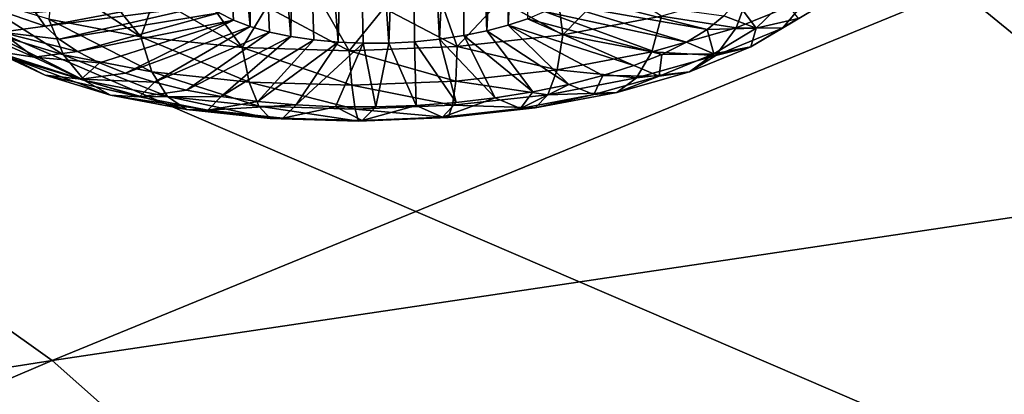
# Model space of a CAD drawing. Header units: metres. Extents: x -90 to 304, y -90 to 74.
# Tile 254 of 256: x 272.402 to 274.911, y 3.673 to 4.627. Entities that reach past the tile are written whole.
import ezdxf

# ---------------------------------------------------------------- set-up
doc = ezdxf.new("R2010")
doc.units = ezdxf.units.M
doc.layers.add('solid_21662050_350', color=7, linetype='CONTINUOUS')

msp = doc.modelspace()

# ---------------------------------------------------------------- linework, layer by layer
at = {"layer": 'solid_21662050_350'}
for points in [[(275.127411, 7.341465, 212.154037), (272.669403, 6.436925, 214.668228), (280.653107, 3.294693, 215.896164)], [(272.669403, 6.436925, 214.668228), (270.008789, 5.600787, 216.992432), (277.802795, 2.251266, 218.796249)], [(272.669403, 6.436925, 214.668228), (277.802795, 2.251266, 218.796249), (280.653107, 3.294693, 215.896164)], [(273.721863, 6.08057, 160.044128), (273.695984, 4.629326, 159.404358), (273.646851, 4.612617, 159.444153)], [(273.665253, 6.048529, 160.083435), (273.721863, 6.08057, 160.044128), (273.646851, 4.612617, 159.444153)], [(273.665253, 6.048529, 160.083435), (273.646851, 4.612617, 159.444153), (273.592499, 4.598173, 159.477554)], [(273.60321, 6.018776, 160.115753), (273.665253, 6.048529, 160.083435), (273.592499, 4.598173, 159.477554)], [(273.536835, 5.991815, 160.140533), (273.60321, 6.018776, 160.115753), (273.592499, 4.598173, 159.477554)], [(273.39563, 5.947826, 160.166351), (273.536835, 5.991815, 160.140533), (273.471985, 4.577016, 159.52298)], [(273.536835, 5.991815, 160.140533), (273.533875, 4.586238, 159.503983), (273.471985, 4.577016, 159.52298)], [(273.536835, 5.991815, 160.140533), (273.592499, 4.598173, 159.477554), (273.533875, 4.586238, 159.503983)], [(272.866455, 5.930443, 159.966232), (272.946075, 4.625519, 159.350525), (272.90976, 4.643799, 159.299301)], [(272.866455, 5.930443, 159.966232), (272.989197, 4.609279, 159.396942), (272.946075, 4.625519, 159.350525)], [(272.866455, 5.930443, 159.966232), (272.978333, 5.910038, 160.057129), (272.989197, 4.609279, 159.396942)], [(273.250214, 5.918836, 160.160172), (273.39563, 5.947826, 160.166351), (273.342621, 4.567298, 159.537552)], [(273.39563, 5.947826, 160.166351), (273.407867, 4.570668, 159.534241), (273.342621, 4.567298, 159.537552)], [(273.39563, 5.947826, 160.166351), (273.471985, 4.577016, 159.52298), (273.407867, 4.570668, 159.534241)], [(272.978333, 5.910038, 160.057129), (273.038361, 4.595362, 159.437775), (272.989197, 4.609279, 159.396942)], [(272.978333, 5.910038, 160.057129), (273.092743, 4.583998, 159.472321), (273.038361, 4.595362, 159.437775)], [(272.978333, 5.910038, 160.057129), (273.108612, 5.90608, 160.122986), (273.092743, 4.583998, 159.472321)], [(273.108612, 5.90608, 160.122986), (273.151367, 4.575389, 159.499969), (273.092743, 4.583998, 159.472321)], [(273.108612, 5.90608, 160.122986), (273.250214, 5.918836, 160.160172), (273.213287, 4.56968, 159.520264)], [(273.108612, 5.90608, 160.122986), (273.213287, 4.56968, 159.520264), (273.151367, 4.575389, 159.499969)], [(273.250214, 5.918836, 160.160172), (273.277405, 4.566967, 159.532867), (273.213287, 4.56968, 159.520264)], [(273.250214, 5.918836, 160.160172), (273.342621, 4.567298, 159.537552), (273.277405, 4.566967, 159.532867)], [(270.008789, 5.600787, 216.992432), (267.162048, 4.838239, 219.112213), (274.719543, 1.286857, 221.476852)], [(270.008789, 5.600787, 216.992432), (274.719543, 1.286857, 221.476852), (277.802795, 2.251266, 218.796249)], [(274.013275, 5.495849, 161.378693), (275.995117, 5.196815, 162.971344), (271.285645, 4.61273, 162.024017)], [(273.669098, 5.395235, 161.428665), (274.013275, 5.495849, 161.378693), (271.285645, 4.61273, 162.024017)], [(273.321716, 5.321545, 161.423523), (273.669098, 5.395235, 161.428665), (271.285645, 4.61273, 162.024017)], [(272.979095, 5.275419, 161.365295), (273.321716, 5.321545, 161.423523), (271.285645, 4.61273, 162.024017)], [(272.650177, 5.257254, 161.256927), (272.979095, 5.275419, 161.365295), (271.285645, 4.61273, 162.024017)], [(272.338989, 5.267451, 161.099182), (272.650177, 5.257254, 161.256927), (271.285645, 4.61273, 162.024017)], [(272.484558, 3.758917, 164.395569), (271.285645, 4.61273, 162.024017), (275.995117, 5.196815, 162.971344)], [(272.484558, 3.758917, 164.395569), (275.995117, 5.196815, 162.971344), (276.914154, 4.418671, 165.132721)], [(267.162048, 4.838239, 219.112213), (271.422302, 0.407416, 223.921448), (274.719543, 1.286857, 221.476852)], [(272.475739, 4.627872, 160.221512), (272.710205, 4.582734, 160.360306), (272.486877, 4.729788, 160.305389)], [(272.710205, 4.582734, 160.360306), (272.612701, 4.704332, 160.383118), (272.486877, 4.729788, 160.305389)], [(272.710205, 4.582734, 160.360306), (272.746368, 4.68393, 160.448212), (272.612701, 4.704332, 160.383118)], [(273.785645, 4.588192, 160.437515), (273.772095, 4.693923, 160.509247), (273.627197, 4.676021, 160.544037)], [(273.785645, 4.588192, 160.437515), (273.912109, 4.716991, 160.460449), (273.772095, 4.693923, 160.509247)], [(273.785645, 4.588192, 160.437515), (274.037048, 4.635796, 160.333603), (273.912109, 4.716991, 160.460449)], [(274.227997, 4.605812, 160.105118), (274.261383, 4.699281, 160.185577), (274.037048, 4.635796, 160.333603)], [(274.409149, 4.679687, 159.926071), (274.261383, 4.699281, 160.185577), (274.227997, 4.605812, 160.105118)], [(272.513245, 4.537236, 160.139633), (272.475739, 4.627872, 160.221512), (272.274231, 4.689196, 160.042923)], [(272.513245, 4.537236, 160.139633), (272.274231, 4.689196, 160.042923), (272.319702, 4.596127, 159.968124)], [(272.466736, 4.610349, 159.308578), (272.441956, 4.645107, 159.214966), (272.859802, 4.685207, 159.18605)], [(272.466736, 4.610349, 159.308578), (272.859802, 4.685207, 159.18605), (272.880829, 4.663809, 159.244171)], [(272.710205, 4.582734, 160.360306), (272.968567, 4.555516, 160.453949), (272.746368, 4.68393, 160.448212)], [(272.968567, 4.555516, 160.453949), (272.886414, 4.668805, 160.499954), (272.746368, 4.68393, 160.448212)], [(272.968567, 4.555516, 160.453949), (273.031311, 4.659122, 160.537781), (272.886414, 4.668805, 160.499954)], [(273.516815, 4.558299, 160.493317), (273.627197, 4.676021, 160.544037), (273.479065, 4.663483, 160.564423)], [(273.516815, 4.558299, 160.493317), (273.785645, 4.588192, 160.437515), (273.627197, 4.676021, 160.544037)], [(274.100769, 4.569193, 159.556046), (273.739075, 4.648005, 159.358856), (273.775391, 4.668351, 159.30838)], [(274.153809, 4.601991, 159.474228), (273.775391, 4.668351, 159.30838), (273.804291, 4.69, 159.25386)], [(274.100769, 4.569193, 159.556046), (273.775391, 4.668351, 159.30838), (274.153809, 4.601991, 159.474228)], [(274.153809, 4.601991, 159.474228), (273.804291, 4.69, 159.25386), (274.196686, 4.636414, 159.387253)], [(274.279114, 4.604818, 159.51088), (274.196686, 4.636414, 159.387253), (274.22879, 4.672029, 159.296234)], [(274.409149, 4.679687, 159.926071), (274.227997, 4.605812, 160.105118), (274.3461, 4.605195, 159.843613)], [(274.351135, 4.674915, 159.332489), (274.279114, 4.604818, 159.51088), (274.22879, 4.672029, 159.296234)], [(274.385406, 4.629861, 159.577164), (274.279114, 4.604818, 159.51088), (274.351135, 4.674915, 159.332489)], [(274.477417, 4.683977, 159.6474), (274.3461, 4.605195, 159.843613), (274.385406, 4.629861, 159.577164)], [(274.409149, 4.679687, 159.926071), (274.3461, 4.605195, 159.843613), (274.477417, 4.683977, 159.6474)], [(272.307495, 4.664543, 159.185776), (272.441956, 4.645107, 159.214966), (272.466736, 4.610349, 159.308578)], [(272.354034, 4.595047, 159.372681), (272.307495, 4.664543, 159.185776), (272.466736, 4.610349, 159.308578)], [(272.502533, 4.57711, 159.399124), (272.466736, 4.610349, 159.308578), (272.880829, 4.663809, 159.244171)], [(272.502533, 4.57711, 159.399124), (272.880829, 4.663809, 159.244171), (272.90976, 4.643799, 159.299301)], [(272.548889, 4.545811, 159.485458), (272.502533, 4.57711, 159.399124), (272.90976, 4.643799, 159.299301)], [(272.548889, 4.545811, 159.485458), (272.90976, 4.643799, 159.299301), (272.946075, 4.625519, 159.350525)], [(272.968567, 4.555516, 160.453949), (273.240936, 4.547266, 160.498871), (273.031311, 4.659122, 160.537781)], [(273.240936, 4.547266, 160.498871), (273.179474, 4.654987, 160.561279), (273.031311, 4.659122, 160.537781)], [(273.240936, 4.547266, 160.498871), (273.329285, 4.656446, 160.57019), (273.179474, 4.654987, 160.561279)], [(273.240936, 4.547266, 160.498871), (273.516815, 4.558299, 160.493317), (273.329285, 4.656446, 160.57019)], [(273.516815, 4.558299, 160.493317), (273.479065, 4.663483, 160.564423), (273.329285, 4.656446, 160.57019)], [(274.038177, 4.538433, 159.631699), (273.695984, 4.629326, 159.404358), (273.739075, 4.648005, 159.358856)], [(274.038177, 4.538433, 159.631699), (273.739075, 4.648005, 159.358856), (274.100769, 4.569193, 159.556046)], [(272.239075, 4.618968, 159.42308), (272.354034, 4.595047, 159.372681), (272.438538, 4.531211, 159.547928)], [(272.239075, 4.618968, 159.42308), (272.438538, 4.531211, 159.547928), (272.333313, 4.547795, 159.618469)], [(272.738373, 4.493889, 160.272903), (272.710205, 4.582734, 160.360306), (272.475739, 4.627872, 160.221512)], [(272.738373, 4.493889, 160.272903), (272.475739, 4.627872, 160.221512), (272.513245, 4.537236, 160.139633)], [(272.605255, 4.516842, 159.566513), (272.548889, 4.545811, 159.485458), (272.946075, 4.625519, 159.350525)], [(272.605255, 4.516842, 159.566513), (272.946075, 4.625519, 159.350525), (272.670868, 4.490571, 159.641266)], [(272.670868, 4.490571, 159.641266), (272.946075, 4.625519, 159.350525), (272.989197, 4.609279, 159.396942)], [(273.966858, 4.510098, 159.700211), (273.646851, 4.612617, 159.444153), (273.695984, 4.629326, 159.404358)], [(273.966858, 4.510098, 159.700211), (273.695984, 4.629326, 159.404358), (274.038177, 4.538433, 159.631699)], [(274.012573, 4.544846, 160.247269), (274.037048, 4.635796, 160.333603), (273.785645, 4.588192, 160.437515)], [(274.227997, 4.605812, 160.105118), (274.037048, 4.635796, 160.333603), (274.012573, 4.544846, 160.247269)], [(274.279114, 4.604818, 159.51088), (274.153809, 4.601991, 159.474228), (274.196686, 4.636414, 159.387253)], [(274.385406, 4.629861, 159.577164), (274.264954, 4.557598, 159.757141), (274.279114, 4.604818, 159.51088)], [(274.3461, 4.605195, 159.843613), (274.264954, 4.557598, 159.757141), (274.385406, 4.629861, 159.577164)], [(268.094452, 3.069633, 164.101395), (271.285645, 4.61273, 162.024017), (272.484558, 3.758917, 164.395569)], [(272.466278, 4.485666, 159.793335), (272.240173, 4.594507, 159.692429), (272.333313, 4.547795, 159.618469)], [(272.385162, 4.526774, 159.883072), (272.240173, 4.594507, 159.692429), (272.466278, 4.485666, 159.793335)], [(272.319702, 4.596127, 159.968124), (272.385162, 4.526774, 159.883072), (272.566772, 4.471505, 160.044037)], [(272.513245, 4.537236, 160.139633), (272.319702, 4.596127, 159.968124), (272.566772, 4.471505, 160.044037)], [(272.354034, 4.595047, 159.372681), (272.466736, 4.610349, 159.308578), (272.502533, 4.57711, 159.399124)], [(272.354034, 4.595047, 159.372681), (272.502533, 4.57711, 159.399124), (272.548889, 4.545811, 159.485458)], [(272.438538, 4.531211, 159.547928), (272.354034, 4.595047, 159.372681), (272.548889, 4.545811, 159.485458)], [(272.670868, 4.490571, 159.641266), (272.989197, 4.609279, 159.396942), (272.744965, 4.467325, 159.708771)], [(272.744965, 4.467325, 159.708771), (272.989197, 4.609279, 159.396942), (273.038361, 4.595362, 159.437775)], [(272.744965, 4.467325, 159.708771), (273.038361, 4.595362, 159.437775), (272.826569, 4.447398, 159.768173)], [(272.826569, 4.447398, 159.768173), (273.038361, 4.595362, 159.437775), (273.092743, 4.583998, 159.472321)], [(273.709869, 4.443022, 159.854904), (273.533875, 4.586238, 159.503983), (273.592499, 4.598173, 159.477554)], [(273.801666, 4.46209, 159.812531), (273.592499, 4.598173, 159.477554), (273.646851, 4.612617, 159.444153)], [(273.709869, 4.443022, 159.854904), (273.592499, 4.598173, 159.477554), (273.801666, 4.46209, 159.812531)], [(273.887695, 4.484542, 159.760742), (273.646851, 4.612617, 159.444153), (273.966858, 4.510098, 159.700211)], [(273.801666, 4.46209, 159.812531), (273.646851, 4.612617, 159.444153), (273.887695, 4.484542, 159.760742)], [(274.227997, 4.605812, 160.105118), (274.012573, 4.544846, 160.247269), (274.176086, 4.535863, 160.011642)], [(274.171051, 4.540004, 159.672302), (274.100769, 4.569193, 159.556046), (274.153809, 4.601991, 159.474228)], [(274.279114, 4.604818, 159.51088), (274.171051, 4.540004, 159.672302), (274.153809, 4.601991, 159.474228)], [(274.264954, 4.557598, 159.757141), (274.171051, 4.540004, 159.672302), (274.279114, 4.604818, 159.51088)], [(274.227997, 4.605812, 160.105118), (274.176086, 4.535863, 160.011642), (274.3461, 4.605195, 159.843613)], [(274.3461, 4.605195, 159.843613), (274.176086, 4.535863, 160.011642), (274.264954, 4.557598, 159.757141)], [(272.986511, 4.467752, 160.362839), (272.968567, 4.555516, 160.453949), (272.710205, 4.582734, 160.360306)], [(272.986511, 4.467752, 160.362839), (272.710205, 4.582734, 160.360306), (272.738373, 4.493889, 160.272903)], [(272.826569, 4.447398, 159.768173), (273.092743, 4.583998, 159.472321), (272.914673, 4.43104, 159.818741)], [(272.914673, 4.43104, 159.818741), (273.092743, 4.583998, 159.472321), (273.151367, 4.575389, 159.499969)], [(272.914673, 4.43104, 159.818741), (273.151367, 4.575389, 159.499969), (273.008148, 4.418458, 159.859818)], [(273.008148, 4.418458, 159.859818), (273.151367, 4.575389, 159.499969), (273.213287, 4.56968, 159.520264)], [(273.008148, 4.418458, 159.859818), (273.213287, 4.56968, 159.520264), (273.105835, 4.409808, 159.890915)], [(273.105835, 4.409808, 159.890915), (273.213287, 4.56968, 159.520264), (273.277405, 4.566967, 159.532867)], [(273.411713, 4.408293, 159.920944), (273.342621, 4.567298, 159.537552), (273.407867, 4.570668, 159.534241)], [(273.513672, 4.415953, 159.909454), (273.407867, 4.570668, 159.534241), (273.471985, 4.577016, 159.52298)], [(273.411713, 4.408293, 159.920944), (273.407867, 4.570668, 159.534241), (273.513672, 4.415953, 159.909454)], [(273.613464, 4.427578, 159.88736), (273.471985, 4.577016, 159.52298), (273.533875, 4.586238, 159.503983)], [(273.513672, 4.415953, 159.909454), (273.471985, 4.577016, 159.52298), (273.613464, 4.427578, 159.88736)], [(273.771149, 4.499131, 160.347046), (273.785645, 4.588192, 160.437515), (273.516815, 4.558299, 160.493317)], [(273.613464, 4.427578, 159.88736), (273.533875, 4.586238, 159.503983), (273.709869, 4.443022, 159.854904)], [(274.012573, 4.544846, 160.247269), (273.785645, 4.588192, 160.437515), (273.771149, 4.499131, 160.347046)], [(274.171051, 4.540004, 159.672302), (274.038177, 4.538433, 159.631699), (274.100769, 4.569193, 159.556046)], [(272.5578, 4.475488, 159.704773), (272.333313, 4.547795, 159.618469), (272.438538, 4.531211, 159.547928)], [(272.466278, 4.485666, 159.793335), (272.333313, 4.547795, 159.618469), (272.5578, 4.475488, 159.704773)], [(272.605255, 4.516842, 159.566513), (272.438538, 4.531211, 159.547928), (272.548889, 4.545811, 159.485458)], [(273.248047, 4.459829, 160.405975), (273.240936, 4.547266, 160.498871), (272.968567, 4.555516, 160.453949)], [(273.248047, 4.459829, 160.405975), (272.968567, 4.555516, 160.453949), (272.986511, 4.467752, 160.362839)], [(273.105835, 4.409808, 159.890915), (273.277405, 4.566967, 159.532867), (273.206512, 4.405201, 159.911606)], [(273.206512, 4.405201, 159.911606), (273.277405, 4.566967, 159.532867), (273.308899, 4.404694, 159.921661)], [(273.513, 4.470424, 160.400635), (273.516815, 4.558299, 160.493317), (273.240936, 4.547266, 160.498871)], [(273.513, 4.470424, 160.400635), (273.240936, 4.547266, 160.498871), (273.248047, 4.459829, 160.405975)], [(273.308899, 4.404694, 159.921661), (273.277405, 4.566967, 159.532867), (273.342621, 4.567298, 159.537552)], [(273.308899, 4.404694, 159.921661), (273.342621, 4.567298, 159.537552), (273.411713, 4.408293, 159.920944)], [(273.771149, 4.499131, 160.347046), (273.516815, 4.558299, 160.493317), (273.513, 4.470424, 160.400635)], [(274.012573, 4.544846, 160.247269), (273.771149, 4.499131, 160.347046), (273.973907, 4.478646, 160.14505)], [(274.012573, 4.544846, 160.247269), (273.973907, 4.478646, 160.14505), (274.176086, 4.535863, 160.011642)], [(274.264954, 4.557598, 159.757141), (274.109009, 4.494003, 159.91127), (274.171051, 4.540004, 159.672302)], [(274.176086, 4.535863, 160.011642), (274.109009, 4.494003, 159.91127), (274.264954, 4.557598, 159.757141)], [(272.385162, 4.526774, 159.883072), (272.466278, 4.485666, 159.793335), (272.632874, 4.43497, 159.940979)], [(272.566772, 4.471505, 160.044037), (272.385162, 4.526774, 159.883072), (272.632874, 4.43497, 159.940979)], [(272.5578, 4.475488, 159.704773), (272.438538, 4.531211, 159.547928), (272.605255, 4.516842, 159.566513)], [(272.513245, 4.537236, 160.139633), (272.566772, 4.471505, 160.044037), (272.778076, 4.430824, 160.169128)], [(272.738373, 4.493889, 160.272903), (272.513245, 4.537236, 160.139633), (272.778076, 4.430824, 160.169128)], [(274.031189, 4.482965, 159.810547), (273.966858, 4.510098, 159.700211), (274.038177, 4.538433, 159.631699)], [(274.176086, 4.535863, 160.011642), (273.973907, 4.478646, 160.14505), (274.109009, 4.494003, 159.91127)], [(274.171051, 4.540004, 159.672302), (274.031189, 4.482965, 159.810547), (274.038177, 4.538433, 159.631699)], [(274.109009, 4.494003, 159.91127), (274.031189, 4.482965, 159.810547), (274.171051, 4.540004, 159.672302)], [(272.5578, 4.475488, 159.704773), (272.605255, 4.516842, 159.566513), (272.670868, 4.490571, 159.641266)], [(272.738373, 4.493889, 160.272903), (272.778076, 4.430824, 160.169128), (273.010925, 4.406294, 160.253525)], [(272.986511, 4.467752, 160.362839), (272.738373, 4.493889, 160.272903), (273.010925, 4.406294, 160.253525)], [(273.771149, 4.499131, 160.347046), (273.513, 4.470424, 160.400635), (273.747314, 4.435743, 160.238708)], [(273.771149, 4.499131, 160.347046), (273.747314, 4.435743, 160.238708), (273.973907, 4.478646, 160.14505)], [(274.031189, 4.482965, 159.810547), (273.887695, 4.484542, 159.760742), (273.966858, 4.510098, 159.700211)], [(274.109009, 4.494003, 159.91127), (273.923553, 4.441521, 160.033646), (274.031189, 4.482965, 159.810547)], [(273.973907, 4.478646, 160.14505), (273.923553, 4.441521, 160.033646), (274.109009, 4.494003, 159.91127)], [(272.466278, 4.485666, 159.793335), (272.5578, 4.475488, 159.704773), (272.707214, 4.430018, 159.837189)], [(272.632874, 4.43497, 159.940979), (272.466278, 4.485666, 159.793335), (272.707214, 4.430018, 159.837189)], [(272.5578, 4.475488, 159.704773), (272.670868, 4.490571, 159.641266), (272.744965, 4.467325, 159.708771)], [(272.707214, 4.430018, 159.837189), (272.5578, 4.475488, 159.704773), (272.744965, 4.467325, 159.708771)], [(272.566772, 4.471505, 160.044037), (272.632874, 4.43497, 159.940979), (272.826691, 4.397655, 160.05571)], [(272.778076, 4.430824, 160.169128), (272.566772, 4.471505, 160.044037), (272.826691, 4.397655, 160.05571)], [(272.986511, 4.467752, 160.362839), (273.010925, 4.406294, 160.253525), (273.256409, 4.398858, 160.294006)], [(273.248047, 4.459829, 160.405975), (272.986511, 4.467752, 160.362839), (273.256409, 4.398858, 160.294006)], [(273.513, 4.470424, 160.400635), (273.248047, 4.459829, 160.405975), (273.505035, 4.408802, 160.289001)], [(273.513, 4.470424, 160.400635), (273.505035, 4.408802, 160.289001), (273.747314, 4.435743, 160.238708)], [(273.973907, 4.478646, 160.14505), (273.747314, 4.435743, 160.238708), (273.923553, 4.441521, 160.033646)], [(273.864868, 4.435894, 159.920303), (273.801666, 4.46209, 159.812531), (273.887695, 4.484542, 159.760742)], [(274.031189, 4.482965, 159.810547), (273.864868, 4.435894, 159.920303), (273.887695, 4.484542, 159.760742)], [(273.923553, 4.441521, 160.033646), (273.864868, 4.435894, 159.920303), (274.031189, 4.482965, 159.810547)], [(272.707214, 4.430018, 159.837189), (272.744965, 4.467325, 159.708771), (272.826569, 4.447398, 159.768173)], [(272.707214, 4.430018, 159.837189), (272.826569, 4.447398, 159.768173), (272.914673, 4.43104, 159.818741)], [(273.248047, 4.459829, 160.405975), (273.256409, 4.398858, 160.294006), (273.505035, 4.408802, 160.289001)], [(273.678436, 4.400597, 159.997345), (273.613464, 4.427578, 159.88736), (273.709869, 4.443022, 159.854904)], [(273.678436, 4.400597, 159.997345), (273.709869, 4.443022, 159.854904), (273.801666, 4.46209, 159.812531)], [(273.864868, 4.435894, 159.920303), (273.678436, 4.400597, 159.997345), (273.801666, 4.46209, 159.812531)], [(273.480774, 2.875713, 166.84877), (272.484558, 3.758917, 164.395569), (276.914154, 4.418671, 165.132721)], [(272.632874, 4.43497, 159.940979), (272.707214, 4.430018, 159.837189), (272.881073, 4.39655, 159.940094)], [(272.826691, 4.397655, 160.05571), (272.632874, 4.43497, 159.940979), (272.881073, 4.39655, 159.940094)], [(272.881073, 4.39655, 159.940094), (272.707214, 4.430018, 159.837189), (272.914673, 4.43104, 159.818741)], [(272.778076, 4.430824, 160.169128), (272.826691, 4.397655, 160.05571), (273.040283, 4.375155, 160.133133)], [(273.010925, 4.406294, 160.253525), (272.778076, 4.430824, 160.169128), (273.040283, 4.375155, 160.133133)], [(272.881073, 4.39655, 159.940094), (272.914673, 4.43104, 159.818741), (273.008148, 4.418458, 159.859818)], [(272.881073, 4.39655, 159.940094), (273.008148, 4.418458, 159.859818), (273.105835, 4.409808, 159.890915)], [(273.479126, 4.378433, 160.038712), (273.513672, 4.415953, 159.909454), (273.613464, 4.427578, 159.88736)], [(273.678436, 4.400597, 159.997345), (273.479126, 4.378433, 160.038712), (273.613464, 4.427578, 159.88736)], [(273.480774, 2.875713, 166.84877), (276.914154, 4.418671, 165.132721), (277.686737, 3.622473, 167.344254)], [(273.747314, 4.435743, 160.238708), (273.505035, 4.408802, 160.289001), (273.715729, 4.402168, 160.119537)], [(273.715729, 4.402168, 160.119537), (273.678436, 4.400597, 159.997345), (273.864868, 4.435894, 159.920303)], [(273.923553, 4.441521, 160.033646), (273.715729, 4.402168, 160.119537), (273.864868, 4.435894, 159.920303)], [(273.747314, 4.435743, 160.238708), (273.715729, 4.402168, 160.119537), (273.923553, 4.441521, 160.033646)], [(272.826691, 4.397655, 160.05571), (272.881073, 4.39655, 159.940094), (273.072632, 4.376369, 160.009537)], [(273.040283, 4.375155, 160.133133), (272.826691, 4.397655, 160.05571), (273.072632, 4.376369, 160.009537)], [(273.072632, 4.376369, 160.009537), (272.881073, 4.39655, 159.940094), (273.105835, 4.409808, 159.890915)], [(273.010925, 4.406294, 160.253525), (273.040283, 4.375155, 160.133133), (273.265442, 4.368335, 160.170258)], [(273.256409, 4.398858, 160.294006), (273.010925, 4.406294, 160.253525), (273.265442, 4.368335, 160.170258)], [(273.072632, 4.376369, 160.009537), (273.105835, 4.409808, 159.890915), (273.206512, 4.405201, 159.911606)], [(273.274567, 4.370252, 160.042831), (273.072632, 4.376369, 160.009537), (273.206512, 4.405201, 159.911606)], [(273.274567, 4.370252, 160.042831), (273.206512, 4.405201, 159.911606), (273.308899, 4.404694, 159.921661)], [(273.505035, 4.408802, 160.289001), (273.256409, 4.398858, 160.294006), (273.4935, 4.377456, 160.165665)], [(273.256409, 4.398858, 160.294006), (273.265442, 4.368335, 160.170258), (273.4935, 4.377456, 160.165665)], [(273.274567, 4.370252, 160.042831), (273.308899, 4.404694, 159.921661), (273.411713, 4.408293, 159.920944)], [(273.479126, 4.378433, 160.038712), (273.274567, 4.370252, 160.042831), (273.411713, 4.408293, 159.920944)], [(273.479126, 4.378433, 160.038712), (273.411713, 4.408293, 159.920944), (273.513672, 4.415953, 159.909454)], [(273.4935, 4.377456, 160.165665), (273.479126, 4.378433, 160.038712), (273.678436, 4.400597, 159.997345)], [(273.505035, 4.408802, 160.289001), (273.4935, 4.377456, 160.165665), (273.715729, 4.402168, 160.119537)], [(273.715729, 4.402168, 160.119537), (273.4935, 4.377456, 160.165665), (273.678436, 4.400597, 159.997345)], [(273.040283, 4.375155, 160.133133), (273.072632, 4.376369, 160.009537), (273.274567, 4.370252, 160.042831)], [(273.265442, 4.368335, 160.170258), (273.040283, 4.375155, 160.133133), (273.274567, 4.370252, 160.042831)], [(273.265442, 4.368335, 160.170258), (273.274567, 4.370252, 160.042831), (273.479126, 4.378433, 160.038712)], [(273.4935, 4.377456, 160.165665), (273.265442, 4.368335, 160.170258), (273.479126, 4.378433, 160.038712)], [(269.097595, 2.312339, 166.204849), (268.094452, 3.069633, 164.101395), (272.484558, 3.758917, 164.395569)], [(269.097595, 2.312339, 166.204849), (272.484558, 3.758917, 164.395569), (273.480774, 2.875713, 166.84877)]]:
    msp.add_3dface(points, dxfattribs=at)

doc.saveas('drawing.dxf')
